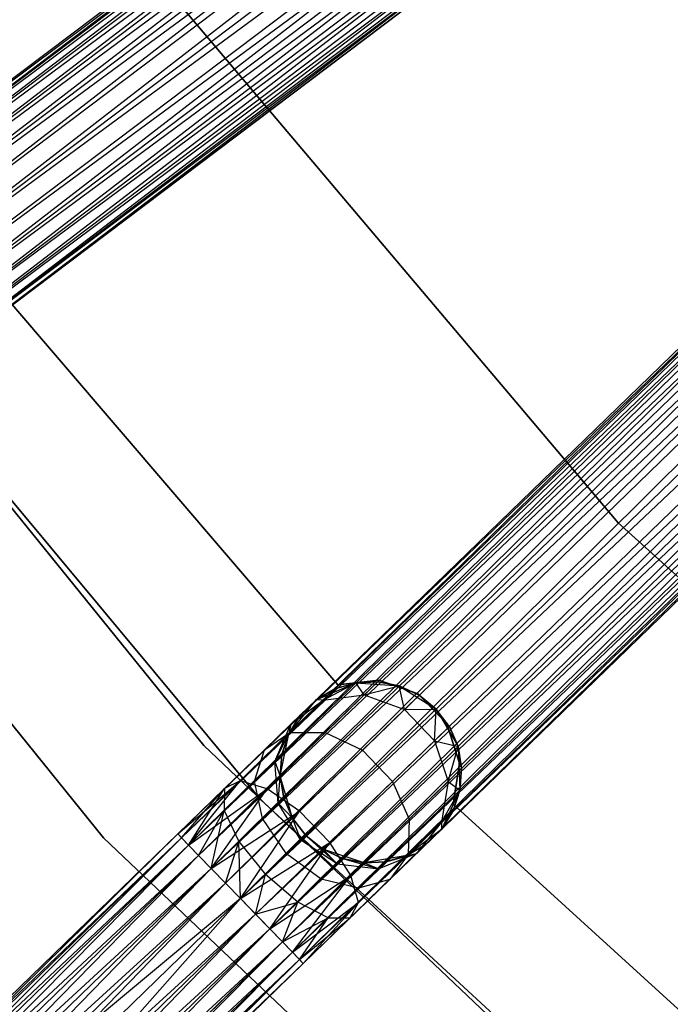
# Model space of a CAD drawing. Extents: x -91 to 92, y -91 to 92.
# Tile 25 of 256: x -47 to -40, y -45 to -34. Entities that reach past the tile are written whole.
import ezdxf

# ---------------------------------------------------------------- set-up
doc = ezdxf.new("R2010")
doc.units = 0
doc.header["$LTSCALE"] = 25.4
doc.layers.get('0').update_dxf_attribs({"linetype": 'CONTINUOUS'})

# ---------------------------------------------------------------- blocks, each defined once
blk = doc.blocks.new('NL2500012258_STL_2')
at = {"color": 0}
for p, q in [((57.056, -25.499, 177.379), (41.694, -37.099, 177.379)), ((57.056, -25.499, 177.621), (41.694, -37.099, 177.379)), ((57.056, -25.499, 177.621), (41.694, -37.099, 177.379)), ((57.056, -25.499, 177.379), (41.694, -37.099, 177.379)), ((41.694, -37.099, 177.379), (57.091, -25.545, 177.145)), ((41.694, -37.099, 177.379), (57.091, -25.545, 177.145)), ((41.729, -37.145, 177.855), (57.056, -25.499, 177.621)), ((41.729, -37.145, 177.855), (57.056, -25.499, 177.621)), ((57.091, -25.545, 177.855), (41.729, -37.145, 177.855)), ((57.091, -25.545, 177.855), (41.729, -37.145, 177.855)), ((57.091, -25.545, 177.145), (41.797, -37.235, 176.932)), ((57.091, -25.545, 177.145), (41.797, -37.235, 176.932)), ((57.159, -25.634, 178.068), (41.729, -37.145, 177.855)), ((57.159, -25.634, 178.068), (41.729, -37.145, 177.855)), ((57.159, -25.634, 176.932), (41.797, -37.235, 176.932)), ((57.159, -25.634, 176.932), (41.797, -37.235, 176.932)), ((41.893, -37.362, 178.249), (57.159, -25.634, 178.068)), ((41.893, -37.362, 178.249), (57.159, -25.634, 178.068)), ((41.797, -37.235, 176.932), (57.255, -25.762, 176.751)), ((41.797, -37.235, 176.932), (57.255, -25.762, 176.751)), ((57.255, -25.762, 178.249), (41.893, -37.362, 178.249)), ((57.255, -25.762, 178.249), (41.893, -37.362, 178.249)), ((57.255, -25.762, 176.751), (42.013, -37.521, 176.615)), ((57.255, -25.762, 176.751), (42.013, -37.521, 176.615)), ((57.374, -25.92, 178.385), (41.893, -37.362, 178.249)), ((57.374, -25.92, 178.385), (41.893, -37.362, 178.249)), ((57.374, -25.92, 176.615), (42.013, -37.521, 176.615)), ((57.374, -25.92, 176.615), (42.013, -37.521, 176.615)), ((42.148, -37.701, 178.471), (57.374, -25.92, 178.385)), ((42.148, -37.701, 178.471), (57.374, -25.92, 178.385)), ((42.013, -37.521, 176.615), (57.51, -26.1, 176.529)), ((42.013, -37.521, 176.615), (57.51, -26.1, 176.529)), ((57.51, -26.1, 178.471), (42.148, -37.701, 178.471)), ((57.51, -26.1, 178.471), (42.148, -37.701, 178.471)), ((57.51, -26.1, 176.529), (42.293, -37.892, 176.5)), ((57.51, -26.1, 176.529), (42.293, -37.892, 176.5)), ((57.655, -26.291, 178.5), (42.293, -37.892, 178.5)), ((57.655, -26.291, 178.5), (42.293, -37.892, 178.5)), ((57.655, -26.291, 176.5), (42.293, -37.892, 176.5)), ((57.655, -26.291, 176.5), (42.293, -37.892, 176.5)), ((57.799, -26.482, 176.529), (42.293, -37.892, 176.5)), ((57.799, -26.482, 176.529), (42.293, -37.892, 176.5)), ((57.799, -26.482, 178.471), (42.437, -38.082, 178.471)), ((57.799, -26.482, 178.471), (42.437, -38.082, 178.471)), ((57.799, -26.482, 176.529), (42.573, -38.262, 176.615)), ((57.799, -26.482, 176.529), (42.573, -38.262, 176.615)), ((57.935, -26.662, 178.385), (42.437, -38.082, 178.471)), ((57.935, -26.662, 178.385), (42.437, -38.082, 178.471)), ((57.935, -26.662, 176.615), (42.573, -38.262, 176.615)), ((57.935, -26.662, 176.615), (42.573, -38.262, 176.615)), ((42.692, -38.421, 178.249), (57.935, -26.662, 178.385)), ((42.692, -38.421, 178.249), (57.935, -26.662, 178.385)), ((42.573, -38.262, 176.615), (58.054, -26.82, 176.751)), ((42.573, -38.262, 176.615), (58.054, -26.82, 176.751)), ((58.054, -26.82, 178.249), (42.692, -38.421, 178.249)), ((58.054, -26.82, 178.249), (42.692, -38.421, 178.249)), ((58.054, -26.82, 176.751), (42.789, -38.548, 176.932)), ((58.054, -26.82, 176.751), (42.789, -38.548, 176.932)), ((58.15, -26.948, 178.068), (42.692, -38.421, 178.249)), ((58.15, -26.948, 178.068), (42.692, -38.421, 178.249)), ((58.15, -26.948, 176.932), (42.789, -38.548, 176.932)), ((58.15, -26.948, 176.932), (42.789, -38.548, 176.932)), ((42.856, -38.638, 177.855), (58.15, -26.948, 178.068)), ((42.856, -38.638, 177.855), (58.15, -26.948, 178.068)), ((42.789, -38.548, 176.932), (58.218, -27.037, 177.145)), ((42.789, -38.548, 176.932), (58.218, -27.037, 177.145)), ((58.218, -27.037, 177.855), (42.856, -38.638, 177.855)), ((58.218, -27.037, 177.855), (42.856, -38.638, 177.855)), ((58.253, -27.083, 177.621), (42.856, -38.638, 177.855)), ((58.253, -27.083, 177.621), (42.856, -38.638, 177.855)), ((58.218, -27.037, 177.145), (42.891, -38.684, 177.379)), ((58.218, -27.037, 177.145), (42.891, -38.684, 177.379)), ((42.891, -38.684, 177.379), (58.253, -27.083, 177.621)), ((58.253, -27.083, 177.379), (42.891, -38.684, 177.379)), ((42.891, -38.684, 177.379), (58.253, -27.083, 177.621)), ((58.253, -27.083, 177.379), (42.891, -38.684, 177.379)), ((60.457, -29.656, 177.379), (46.638, -43.057, 177.379)), ((60.457, -29.656, 177.621), (46.638, -43.057, 177.379)), ((60.457, -29.656, 177.621), (46.638, -43.057, 177.379)), ((60.457, -29.656, 177.379), (46.638, -43.057, 177.379)), ((46.638, -43.057, 177.379), (60.498, -29.698, 177.145)), ((46.638, -43.057, 177.379), (60.498, -29.698, 177.145)), ((46.678, -43.098, 177.855), (60.457, -29.656, 177.621)), ((46.678, -43.098, 177.855), (60.457, -29.656, 177.621)), ((60.498, -29.698, 177.855), (46.678, -43.098, 177.855)), ((60.498, -29.698, 177.855), (46.678, -43.098, 177.855)), ((60.498, -29.698, 177.145), (46.756, -43.179, 176.932)), ((60.498, -29.698, 177.145), (46.756, -43.179, 176.932)), ((60.576, -29.778, 178.068), (46.678, -43.098, 177.855)), ((60.576, -29.778, 178.068), (46.678, -43.098, 177.855)), ((60.576, -29.778, 176.932), (46.756, -43.179, 176.932)), ((60.576, -29.778, 176.932), (46.756, -43.179, 176.932)), ((46.867, -43.293, 178.249), (60.576, -29.778, 178.068)), ((46.867, -43.293, 178.249), (60.576, -29.778, 178.068)), ((46.756, -43.179, 176.932), (60.687, -29.893, 176.751)), ((46.756, -43.179, 176.932), (60.687, -29.893, 176.751)), ((60.687, -29.893, 178.249), (46.867, -43.293, 178.249)), ((60.687, -29.893, 178.249), (46.867, -43.293, 178.249)), ((60.687, -29.893, 176.751), (47.005, -43.436, 176.615)), ((60.687, -29.893, 176.751), (47.005, -43.436, 176.615)), ((60.825, -30.035, 178.385), (46.867, -43.293, 178.249)), ((60.825, -30.035, 178.385), (46.867, -43.293, 178.249)), ((60.825, -30.035, 176.615), (47.005, -43.436, 176.615)), ((60.825, -30.035, 176.615), (47.005, -43.436, 176.615)), ((47.162, -43.598, 178.471), (60.825, -30.035, 178.385)), ((47.162, -43.598, 178.471), (60.825, -30.035, 178.385)), ((47.005, -43.436, 176.615), (60.982, -30.197, 176.529)), ((47.005, -43.436, 176.615), (60.982, -30.197, 176.529)), ((60.982, -30.197, 178.471), (47.162, -43.598, 178.471)), ((60.982, -30.197, 178.471), (47.162, -43.598, 178.471)), ((60.982, -30.197, 176.529), (47.329, -43.769, 176.5)), ((60.982, -30.197, 176.529), (47.329, -43.769, 176.5)), ((61.148, -30.369, 178.5), (47.329, -43.769, 178.5)), ((61.148, -30.369, 178.5), (47.329, -43.769, 178.5)), ((61.148, -30.369, 176.5), (47.329, -43.769, 176.5)), ((61.148, -30.369, 176.5), (47.329, -43.769, 176.5)), ((61.315, -30.541, 176.529), (47.329, -43.769, 176.5)), ((61.315, -30.541, 176.529), (47.329, -43.769, 176.5)), ((61.315, -30.541, 178.471), (47.495, -43.941, 178.471)), ((61.315, -30.541, 178.471), (47.495, -43.941, 178.471)), ((61.315, -30.541, 176.529), (47.652, -44.103, 176.615)), ((61.315, -30.541, 176.529), (47.652, -44.103, 176.615)), ((61.472, -30.703, 178.385), (47.495, -43.941, 178.471)), ((61.472, -30.703, 178.385), (47.495, -43.941, 178.471)), ((61.472, -30.703, 176.615), (47.652, -44.103, 176.615)), ((61.472, -30.703, 176.615), (47.652, -44.103, 176.615)), ((47.79, -44.246, 178.249), (61.472, -30.703, 178.385)), ((47.79, -44.246, 178.249), (61.472, -30.703, 178.385)), ((47.652, -44.103, 176.615), (61.61, -30.845, 176.751)), ((47.652, -44.103, 176.615), (61.61, -30.845, 176.751)), ((61.61, -30.845, 178.249), (47.79, -44.246, 178.249)), ((61.61, -30.845, 178.249), (47.79, -44.246, 178.249)), ((61.61, -30.845, 176.751), (47.902, -44.36, 176.932)), ((61.61, -30.845, 176.751), (47.902, -44.36, 176.932)), ((61.721, -30.96, 178.068), (47.79, -44.246, 178.249)), ((61.721, -30.96, 178.068), (47.79, -44.246, 178.249)), ((61.721, -30.96, 176.932), (47.902, -44.36, 176.932)), ((61.721, -30.96, 176.932), (47.902, -44.36, 176.932)), ((47.979, -44.441, 177.855), (61.721, -30.96, 178.068)), ((47.979, -44.441, 177.855), (61.721, -30.96, 178.068)), ((47.902, -44.36, 176.932), (61.799, -31.04, 177.145)), ((47.902, -44.36, 176.932), (61.799, -31.04, 177.145)), ((61.799, -31.04, 177.855), (47.979, -44.441, 177.855)), ((61.799, -31.04, 177.855), (47.979, -44.441, 177.855)), ((61.839, -31.082, 177.621), (47.979, -44.441, 177.855)), ((61.839, -31.082, 177.621), (47.979, -44.441, 177.855)), ((61.799, -31.04, 177.145), (48.02, -44.482, 177.379)), ((61.799, -31.04, 177.145), (48.02, -44.482, 177.379)), ((48.02, -44.482, 177.379), (61.839, -31.082, 177.621)), ((61.839, -31.082, 177.379), (48.02, -44.482, 177.379)), ((48.02, -44.482, 177.379), (61.839, -31.082, 177.621)), ((61.839, -31.082, 177.379), (48.02, -44.482, 177.379)), ((46.572, -33.817, 20), (51.488, -39.632, 20)), ((51.488, -39.632, 22), (46.572, -33.817, 22)), ((51.488, -39.632, 22), (46.572, -33.817, 22)), ((46.572, -33.817, 20), (51.488, -39.632, 20)), ((46.924, -42.082, 26.5), (41.822, -35.778, 26.5)), ((41.822, -35.778, 17), (46.924, -42.082, 17)), ((41.822, -35.778, 17), (46.924, -42.082, 17)), ((46.924, -42.082, 26.5), (41.822, -35.778, 26.5)), ((42.368, -36.454, 19), (47.554, -42.681, 19)), ((47.554, -42.681, 20), (42.368, -36.454, 20)), ((42.368, -36.454, 19), (47.554, -42.681, 19)), ((47.554, -42.681, 20), (42.368, -36.454, 20)), ((40.596, -36.644, 26.5), (45.822, -43.1, 26.5)), ((45.822, -43.1, 17), (40.596, -36.644, 17)), ((40.596, -36.644, 26.5), (45.822, -43.1, 26.5)), ((45.822, -43.1, 17), (40.596, -36.644, 17)), ((48.4, -41.416, 22), (44.745, -37.146, 22)), ((44.745, -37.146, 20), (48.4, -41.416, 20)), ((44.745, -37.146, 20), (48.4, -41.416, 20)), ((48.4, -41.416, 22), (44.745, -37.146, 22)), ((51.488, -39.632, 20), (57.135, -44.74, 20)), ((57.135, -44.74, 22), (51.488, -39.632, 22)), ((51.488, -39.632, 22), (51.488, -39.632, 20)), ((51.488, -39.632, 22), (51.488, -39.632, 20)), ((57.135, -44.74, 22), (51.488, -39.632, 22)), ((51.488, -39.632, 20), (57.135, -44.74, 20)), ((48.16, -41.581, 20), (48.599, -41.391, 20)), ((48.16, -41.581, 20), (48.599, -41.391, 20)), ((48.239, -41.584, 26.401), (48.599, -41.391, 25.5)), ((48.239, -41.584, 26.401), (48.599, -41.391, 25.5)), ((48.599, -41.391, 25.5), (48.368, -41.459, 25.5)), ((48.368, -41.459, 25.5), (48.599, -41.391, 20)), ((48.368, -41.459, 25.5), (48.599, -41.391, 20)), ((48.599, -41.391, 25.5), (48.368, -41.459, 25.5)), ((48.853, -41.362, 22), (48.4, -41.416, 22)), ((48.4, -41.416, 20), (48.853, -41.362, 20)), ((48.4, -41.416, 20), (48.853, -41.362, 20)), ((48.853, -41.362, 22), (48.4, -41.416, 22)), ((48.4, -41.416, 22), (48.4, -41.416, 20)), ((48.4, -41.416, 22), (48.4, -41.416, 20)), ((48.84, -41.38, 25.5), (48.599, -41.391, 25.5)), ((48.599, -41.391, 20), (48.84, -41.38, 25.5)), ((48.84, -41.38, 25.5), (48.599, -41.391, 25.5)), ((48.599, -41.391, 20), (48.84, -41.38, 25.5)), ((48.599, -41.391, 20), (49.077, -41.427, 20)), ((48.69, -41.526, 26.552), (48.599, -41.391, 25.5)), ((48.69, -41.526, 26.552), (48.599, -41.391, 25.5)), ((48.599, -41.391, 20), (49.077, -41.427, 20)), ((48.599, -41.391, 25.5), (48.599, -41.391, 20)), ((48.599, -41.391, 25.5), (48.599, -41.391, 20)), ((48.69, -41.526, 26.552), (48.84, -41.38, 25.5)), ((48.69, -41.526, 26.552), (48.84, -41.38, 25.5)), ((49.077, -41.427, 25.5), (48.84, -41.38, 25.5)), ((48.84, -41.38, 25.5), (49.077, -41.427, 20)), ((48.84, -41.38, 25.5), (49.077, -41.427, 20)), ((49.077, -41.427, 25.5), (48.84, -41.38, 25.5)), ((49.283, -41.514, 22), (48.853, -41.362, 22)), ((48.853, -41.362, 22), (48.853, -41.362, 20)), ((48.853, -41.362, 20), (49.283, -41.514, 20)), ((48.853, -41.362, 22), (48.853, -41.362, 20)), ((48.853, -41.362, 20), (49.283, -41.514, 20)), ((49.283, -41.514, 22), (48.853, -41.362, 22)), ((48.368, -41.459, 25.5), (48.16, -41.581, 25.5)), ((48.16, -41.581, 20), (48.368, -41.459, 25.5)), ((48.368, -41.459, 25.5), (48.16, -41.581, 25.5)), ((48.16, -41.581, 20), (48.368, -41.459, 25.5)), ((48.239, -41.584, 26.401), (48.368, -41.459, 25.5)), ((48.239, -41.584, 26.401), (48.368, -41.459, 25.5)), ((48.239, -41.584, 26.401), (48.69, -41.526, 26.552)), ((48.239, -41.584, 26.401), (48.69, -41.526, 26.552)), ((48.262, -41.94, 27.443), (48.69, -41.526, 26.552)), ((48.262, -41.94, 27.443), (48.69, -41.526, 26.552)), ((48.69, -41.526, 26.552), (49.077, -41.427, 25.5)), ((48.69, -41.526, 26.552), (49.077, -41.427, 25.5)), ((48.69, -41.526, 26.552), (49.133, -41.687, 26.637)), ((48.69, -41.526, 26.552), (49.133, -41.687, 26.637)), ((49.077, -41.427, 20), (49.482, -41.681, 20)), ((49.133, -41.687, 26.637), (49.077, -41.427, 25.5)), ((49.133, -41.687, 26.637), (49.077, -41.427, 25.5)), ((49.295, -41.529, 25.5), (49.077, -41.427, 25.5)), ((49.077, -41.427, 20), (49.482, -41.681, 20)), ((49.077, -41.427, 20), (49.295, -41.529, 25.5)), ((49.077, -41.427, 25.5), (49.077, -41.427, 20)), ((49.077, -41.427, 25.5), (49.077, -41.427, 20)), ((49.295, -41.529, 25.5), (49.077, -41.427, 25.5)), ((49.077, -41.427, 20), (49.295, -41.529, 25.5)), ((49.133, -41.687, 26.637), (49.295, -41.529, 25.5)), ((49.133, -41.687, 26.637), (49.295, -41.529, 25.5)), ((49.601, -41.842, 22), (49.283, -41.514, 22)), ((49.283, -41.514, 22), (49.283, -41.514, 20)), ((49.283, -41.514, 20), (49.601, -41.842, 20)), ((49.283, -41.514, 22), (49.283, -41.514, 20)), ((49.283, -41.514, 20), (49.601, -41.842, 20)), ((49.601, -41.842, 22), (49.283, -41.514, 22)), ((49.482, -41.681, 25.5), (49.295, -41.529, 25.5)), ((49.295, -41.529, 25.5), (49.482, -41.681, 20)), ((49.482, -41.681, 25.5), (49.295, -41.529, 25.5)), ((49.295, -41.529, 25.5), (49.482, -41.681, 20)), ((47.859, -41.953, 20), (48.16, -41.581, 20)), ((47.859, -41.953, 20), (48.16, -41.581, 20)), ((47.873, -41.939, 27.165), (48.239, -41.584, 26.401)), ((47.873, -41.939, 27.165), (48.239, -41.584, 26.401)), ((47.884, -41.848, 26.219), (48.16, -41.581, 25.5)), ((47.884, -41.848, 26.219), (48.16, -41.581, 25.5)), ((47.884, -41.848, 26.219), (48.239, -41.584, 26.401)), ((47.884, -41.848, 26.219), (48.239, -41.584, 26.401)), ((47.987, -41.748, 25.5), (48.16, -41.581, 20)), ((47.987, -41.748, 25.5), (48.16, -41.581, 20)), ((48.16, -41.581, 25.5), (48.16, -41.581, 20)), ((48.239, -41.584, 26.401), (48.16, -41.581, 25.5)), ((48.239, -41.584, 26.401), (48.16, -41.581, 25.5)), ((48.16, -41.581, 25.5), (48.16, -41.581, 20)), ((48.67, -42.135, 27.601), (49.133, -41.687, 26.637)), ((48.67, -42.135, 27.601), (49.133, -41.687, 26.637)), ((49.133, -41.687, 26.637), (49.482, -41.681, 25.5)), ((49.133, -41.687, 26.637), (49.482, -41.681, 25.5)), ((49.133, -41.687, 26.637), (49.466, -42.031, 26.637)), ((49.133, -41.687, 26.637), (49.466, -42.031, 26.637)), ((49.466, -42.031, 26.637), (49.482, -41.681, 25.5)), ((49.466, -42.031, 26.637), (49.482, -41.681, 25.5)), ((49.482, -41.681, 20), (49.724, -42.094, 20)), ((49.628, -41.873, 25.5), (49.482, -41.681, 25.5)), ((49.482, -41.681, 25.5), (49.482, -41.681, 20)), ((49.482, -41.681, 25.5), (49.482, -41.681, 20)), ((49.628, -41.873, 25.5), (49.482, -41.681, 25.5)), ((49.628, -41.873, 25.5), (49.482, -41.681, 20)), ((49.628, -41.873, 25.5), (49.482, -41.681, 20)), ((49.482, -41.681, 20), (49.724, -42.094, 20)), ((47.592, -42.132, 26.829), (47.884, -41.848, 26.219)), ((47.592, -42.132, 26.829), (47.884, -41.848, 26.219)), ((47.705, -42.258, 26.048), (47.884, -41.848, 26.219)), ((47.705, -42.258, 26.048), (47.884, -41.848, 26.219)), ((47.987, -41.748, 25.5), (47.859, -41.953, 25.5)), ((47.859, -41.953, 20), (47.987, -41.748, 25.5)), ((47.987, -41.748, 25.5), (47.859, -41.953, 25.5)), ((47.859, -41.953, 20), (47.987, -41.748, 25.5)), ((47.884, -41.848, 26.219), (47.859, -41.953, 25.5)), ((47.884, -41.848, 26.219), (47.859, -41.953, 25.5)), ((47.884, -41.848, 26.219), (47.987, -41.748, 25.5)), ((47.884, -41.848, 26.219), (47.987, -41.748, 25.5)), ((49.74, -42.277, 22), (49.601, -41.842, 22)), ((49.601, -41.842, 22), (49.601, -41.842, 20)), ((49.601, -41.842, 20), (49.74, -42.277, 20)), ((49.601, -41.842, 22), (49.601, -41.842, 20)), ((49.601, -41.842, 20), (49.74, -42.277, 20)), ((49.74, -42.277, 22), (49.601, -41.842, 22)), ((47.325, -42.471, 27.675), (47.873, -41.939, 27.165)), ((47.325, -42.471, 27.675), (47.873, -41.939, 27.165)), ((47.592, -42.132, 26.829), (47.873, -41.939, 27.165)), ((47.592, -42.132, 26.829), (47.873, -41.939, 27.165)), ((47.622, -42.561, 28.039), (48.262, -41.94, 27.443)), ((47.622, -42.561, 28.039), (48.262, -41.94, 27.443)), ((47.705, -42.258, 26.048), (47.859, -41.953, 25.5)), ((47.705, -42.258, 26.048), (47.859, -41.953, 25.5)), ((47.765, -42.422, 20), (47.859, -41.953, 20)), ((47.765, -42.422, 20), (47.859, -41.953, 20)), ((47.859, -41.953, 25.5), (47.784, -42.182, 25.5)), ((47.784, -42.182, 25.5), (47.859, -41.953, 20)), ((47.784, -42.182, 25.5), (47.859, -41.953, 20)), ((47.859, -41.953, 25.5), (47.784, -42.182, 25.5)), ((47.859, -41.953, 25.5), (47.859, -41.953, 20)), ((47.859, -41.953, 25.5), (47.859, -41.953, 20)), ((47.873, -41.939, 27.165), (48.262, -41.94, 27.443)), ((47.873, -41.939, 27.165), (48.262, -41.94, 27.443)), ((48.262, -41.94, 27.443), (48.67, -42.135, 27.601)), ((48.262, -41.94, 27.443), (48.67, -42.135, 27.601)), ((49.466, -42.031, 26.637), (49.628, -41.873, 25.5)), ((49.466, -42.031, 26.637), (49.628, -41.873, 25.5)), ((49.724, -42.094, 25.5), (49.628, -41.873, 25.5)), ((49.628, -41.873, 25.5), (49.724, -42.094, 20)), ((49.628, -41.873, 25.5), (49.724, -42.094, 20)), ((49.724, -42.094, 25.5), (49.628, -41.873, 25.5)), ((49.003, -42.479, 27.601), (49.466, -42.031, 26.637)), ((49.003, -42.479, 27.601), (49.466, -42.031, 26.637)), ((49.466, -42.031, 26.637), (49.724, -42.094, 25.5)), ((49.466, -42.031, 26.637), (49.724, -42.094, 25.5)), ((49.466, -42.031, 26.637), (49.613, -42.478, 26.552)), ((49.466, -42.031, 26.637), (49.613, -42.478, 26.552)), ((52.806, -47.666, 26.5), (46.924, -42.082, 26.5)), ((46.924, -42.082, 17), (52.806, -47.666, 17)), ((46.924, -42.082, 17), (52.806, -47.666, 17)), ((46.924, -42.082, 17), (46.924, -42.082, 26.5)), ((52.806, -47.666, 26.5), (46.924, -42.082, 26.5)), ((46.924, -42.082, 17), (46.924, -42.082, 26.5)), ((47.154, -42.556, 27.236), (47.592, -42.132, 26.829)), ((47.154, -42.556, 27.236), (47.592, -42.132, 26.829)), ((47.483, -42.474, 26.513), (47.592, -42.132, 26.829)), ((47.483, -42.474, 26.513), (47.592, -42.132, 26.829)), ((47.978, -42.806, 28.245), (48.67, -42.135, 27.601)), ((47.978, -42.806, 28.245), (48.67, -42.135, 27.601)), ((48.67, -42.135, 27.601), (49.003, -42.479, 27.601)), ((48.67, -42.135, 27.601), (49.003, -42.479, 27.601)), ((49.613, -42.478, 26.552), (49.724, -42.094, 25.5)), ((49.613, -42.478, 26.552), (49.724, -42.094, 25.5)), ((49.724, -42.094, 20), (49.745, -42.573, 20)), ((49.763, -42.332, 25.5), (49.724, -42.094, 25.5)), ((49.724, -42.094, 20), (49.763, -42.332, 25.5)), ((49.724, -42.094, 20), (49.745, -42.573, 20)), ((49.724, -42.094, 25.5), (49.724, -42.094, 20)), ((49.724, -42.094, 25.5), (49.724, -42.094, 20)), ((49.763, -42.332, 25.5), (49.724, -42.094, 25.5)), ((49.724, -42.094, 20), (49.763, -42.332, 25.5)), ((47.483, -42.474, 26.513), (47.705, -42.258, 26.048)), ((47.483, -42.474, 26.513), (47.705, -42.258, 26.048)), ((47.705, -42.258, 26.048), (47.784, -42.182, 25.5)), ((47.705, -42.258, 26.048), (47.784, -42.182, 25.5)), ((47.744, -42.719, 25.927), (47.705, -42.258, 26.048)), ((47.705, -42.258, 26.048), (47.765, -42.422, 25.5)), ((47.705, -42.258, 26.048), (47.765, -42.422, 25.5)), ((47.744, -42.719, 25.927), (47.705, -42.258, 26.048)), ((47.784, -42.182, 25.5), (47.765, -42.422, 25.5)), ((47.765, -42.422, 20), (47.784, -42.182, 25.5)), ((47.784, -42.182, 25.5), (47.765, -42.422, 25.5)), ((47.765, -42.422, 20), (47.784, -42.182, 25.5)), ((49.671, -42.728, 22), (49.74, -42.277, 22)), ((49.74, -42.277, 20), (49.671, -42.728, 20)), ((49.74, -42.277, 20), (49.671, -42.728, 20)), ((49.671, -42.728, 22), (49.74, -42.277, 22)), ((49.74, -42.277, 22), (49.74, -42.277, 20)), ((49.74, -42.277, 22), (49.74, -42.277, 20)), ((49.613, -42.478, 26.552), (49.763, -42.332, 25.5)), ((49.613, -42.478, 26.552), (49.763, -42.332, 25.5)), ((49.745, -42.573, 25.5), (49.763, -42.332, 25.5)), ((49.763, -42.332, 25.5), (49.745, -42.573, 20)), ((49.763, -42.332, 25.5), (49.745, -42.573, 20)), ((49.745, -42.573, 25.5), (49.763, -42.332, 25.5)), ((46.638, -43.057, 27.621), (47.325, -42.471, 27.675)), ((46.638, -43.057, 27.621), (47.325, -42.471, 27.675)), ((46.678, -43.098, 27.855), (47.325, -42.471, 27.675)), ((46.678, -43.098, 27.855), (47.325, -42.471, 27.675)), ((46.756, -43.179, 28.068), (47.325, -42.471, 27.675)), ((46.756, -43.179, 28.068), (47.325, -42.471, 27.675)), ((47.149, -42.797, 26.823), (47.483, -42.474, 26.513)), ((47.149, -42.797, 26.823), (47.483, -42.474, 26.513)), ((47.325, -42.471, 27.675), (47.154, -42.556, 27.236)), ((47.325, -42.471, 27.675), (47.154, -42.556, 27.236)), ((47.622, -42.561, 28.039), (47.325, -42.471, 27.675)), ((47.622, -42.561, 28.039), (47.325, -42.471, 27.675)), ((47.571, -42.887, 26.288), (47.483, -42.474, 26.513)), ((47.571, -42.887, 26.288), (47.483, -42.474, 26.513)), ((47.744, -42.719, 25.927), (47.765, -42.422, 25.5)), ((47.744, -42.719, 25.927), (47.765, -42.422, 25.5)), ((47.901, -42.881, 20), (47.765, -42.422, 20)), ((47.765, -42.422, 25.5), (47.805, -42.66, 25.5)), ((47.805, -42.66, 25.5), (47.765, -42.422, 20)), ((47.901, -42.881, 20), (47.765, -42.422, 20)), ((47.805, -42.66, 25.5), (47.765, -42.422, 20)), ((47.765, -42.422, 25.5), (47.805, -42.66, 25.5)), ((47.765, -42.422, 25.5), (47.765, -42.422, 20)), ((47.765, -42.422, 25.5), (47.765, -42.422, 20)), ((48.311, -43.15, 28.245), (49.003, -42.479, 27.601)), ((48.311, -43.15, 28.245), (49.003, -42.479, 27.601)), ((49.003, -42.479, 27.601), (49.185, -42.893, 27.443)), ((49.003, -42.479, 27.601), (49.185, -42.893, 27.443)), ((49.185, -42.893, 27.443), (49.613, -42.478, 26.552)), ((49.185, -42.893, 27.443), (49.613, -42.478, 26.552)), ((49.613, -42.478, 26.552), (49.541, -42.926, 26.401)), ((49.613, -42.478, 26.552), (49.541, -42.926, 26.401)), ((49.613, -42.478, 26.552), (49.745, -42.573, 25.5)), ((49.613, -42.478, 26.552), (49.745, -42.573, 25.5)), ((46.638, -43.057, 27.621), (47.154, -42.556, 27.236)), ((46.638, -43.057, 27.379), (47.154, -42.556, 27.236)), ((46.638, -43.057, 27.379), (47.154, -42.556, 27.236)), ((46.638, -43.057, 27.621), (47.154, -42.556, 27.236)), ((46.678, -43.098, 27.145), (47.154, -42.556, 27.236)), ((46.678, -43.098, 27.145), (47.154, -42.556, 27.236)), ((46.756, -43.179, 26.932), (47.154, -42.556, 27.236)), ((46.756, -43.179, 26.932), (47.154, -42.556, 27.236)), ((46.756, -43.179, 28.068), (47.622, -42.561, 28.039)), ((46.756, -43.179, 28.068), (47.622, -42.561, 28.039)), ((46.867, -43.293, 28.249), (47.622, -42.561, 28.039)), ((46.867, -43.293, 28.249), (47.622, -42.561, 28.039)), ((47.005, -43.436, 28.385), (47.622, -42.561, 28.039)), ((47.005, -43.436, 28.385), (47.622, -42.561, 28.039)), ((47.154, -42.556, 27.236), (47.149, -42.797, 26.823)), ((47.154, -42.556, 27.236), (47.149, -42.797, 26.823)), ((47.978, -42.806, 28.245), (47.622, -42.561, 28.039)), ((47.978, -42.806, 28.245), (47.622, -42.561, 28.039)), ((49.541, -42.926, 26.401), (49.745, -42.573, 25.5)), ((49.541, -42.926, 26.401), (49.745, -42.573, 25.5)), ((49.745, -42.573, 20), (49.542, -43.006, 20)), ((49.745, -42.573, 20), (49.542, -43.006, 20)), ((49.67, -42.802, 25.5), (49.745, -42.573, 25.5)), ((49.745, -42.573, 20), (49.67, -42.802, 25.5)), ((49.67, -42.802, 25.5), (49.745, -42.573, 25.5)), ((49.745, -42.573, 20), (49.67, -42.802, 25.5)), ((49.745, -42.573, 25.5), (49.745, -42.573, 20)), ((49.745, -42.573, 25.5), (49.745, -42.573, 20)), ((47.554, -42.681, 19), (47.554, -42.681, 20)), ((47.554, -42.681, 19), (53.508, -48.177, 19)), ((53.508, -48.177, 20), (47.554, -42.681, 20)), ((47.554, -42.681, 19), (47.554, -42.681, 20)), ((47.554, -42.681, 19), (53.508, -48.177, 19)), ((53.508, -48.177, 20), (47.554, -42.681, 20)), ((47.571, -42.887, 26.288), (47.744, -42.719, 25.927)), ((47.571, -42.887, 26.288), (47.744, -42.719, 25.927)), ((47.744, -42.719, 25.927), (47.805, -42.66, 25.5)), ((47.744, -42.719, 25.927), (47.805, -42.66, 25.5)), ((47.992, -43.126, 25.883), (47.744, -42.719, 25.927)), ((47.744, -42.719, 25.927), (47.901, -42.881, 25.5)), ((47.744, -42.719, 25.927), (47.901, -42.881, 25.5)), ((47.992, -43.126, 25.883), (47.744, -42.719, 25.927)), ((47.805, -42.66, 25.5), (47.901, -42.881, 25.5)), ((47.901, -42.881, 20), (47.805, -42.66, 25.5)), ((47.805, -42.66, 25.5), (47.901, -42.881, 25.5)), ((47.901, -42.881, 20), (47.805, -42.66, 25.5)), ((46.756, -43.179, 26.932), (47.149, -42.797, 26.823)), ((46.756, -43.179, 26.932), (47.149, -42.797, 26.823)), ((46.867, -43.293, 26.751), (47.149, -42.797, 26.823)), ((46.867, -43.293, 26.751), (47.149, -42.797, 26.823)), ((47.005, -43.436, 26.615), (47.149, -42.797, 26.823)), ((47.005, -43.436, 26.615), (47.149, -42.797, 26.823)), ((47.005, -43.436, 28.385), (47.978, -42.806, 28.245)), ((47.005, -43.436, 28.385), (47.978, -42.806, 28.245)), ((47.149, -42.797, 26.823), (47.311, -43.139, 26.53)), ((47.149, -42.797, 26.823), (47.311, -43.139, 26.53)), ((47.162, -43.598, 28.471), (47.978, -42.806, 28.245)), ((47.162, -43.598, 28.471), (47.978, -42.806, 28.245)), ((47.329, -43.769, 28.5), (47.978, -42.806, 28.245)), ((47.329, -43.769, 28.5), (47.978, -42.806, 28.245)), ((48.311, -43.15, 28.245), (47.978, -42.806, 28.245)), ((48.311, -43.15, 28.245), (47.978, -42.806, 28.245)), ((49.541, -42.926, 26.401), (49.67, -42.802, 25.5)), ((49.541, -42.926, 26.401), (49.67, -42.802, 25.5)), ((49.542, -43.006, 25.5), (49.67, -42.802, 25.5)), ((49.67, -42.802, 25.5), (49.542, -43.006, 20)), ((49.67, -42.802, 25.5), (49.542, -43.006, 20)), ((49.542, -43.006, 25.5), (49.67, -42.802, 25.5)), ((53.822, -46.516, 22), (49.671, -42.728, 22)), ((49.671, -42.728, 22), (49.671, -42.728, 20)), ((49.671, -42.728, 20), (53.822, -46.516, 20)), ((49.671, -42.728, 22), (49.671, -42.728, 20)), ((49.671, -42.728, 20), (53.822, -46.516, 20)), ((53.822, -46.516, 22), (49.671, -42.728, 22)), ((47.311, -43.139, 26.53), (47.571, -42.887, 26.288)), ((47.311, -43.139, 26.53), (47.571, -42.887, 26.288)), ((47.836, -43.277, 26.207), (47.571, -42.887, 26.288)), ((47.836, -43.277, 26.207), (47.571, -42.887, 26.288)), ((48.047, -43.073, 20), (47.901, -42.881, 20)), ((47.992, -43.126, 25.883), (47.901, -42.881, 25.5)), ((47.901, -42.881, 25.5), (48.047, -43.073, 25.5)), ((47.992, -43.126, 25.883), (47.901, -42.881, 25.5)), ((47.901, -42.881, 25.5), (48.047, -43.073, 25.5)), ((47.901, -42.881, 25.5), (47.901, -42.881, 20)), ((48.047, -43.073, 20), (47.901, -42.881, 20)), ((47.901, -42.881, 25.5), (47.901, -42.881, 20)), ((48.545, -43.513, 28.039), (49.185, -42.893, 27.443)), ((48.545, -43.513, 28.039), (49.185, -42.893, 27.443)), ((49.185, -42.893, 27.443), (49.175, -43.282, 27.165)), ((49.185, -42.893, 27.443), (49.175, -43.282, 27.165)), ((49.175, -43.282, 27.165), (49.541, -42.926, 26.401)), ((49.175, -43.282, 27.165), (49.541, -42.926, 26.401)), ((49.541, -42.926, 26.401), (49.266, -43.273, 26.219)), ((49.541, -42.926, 26.401), (49.266, -43.273, 26.219)), ((49.541, -42.926, 26.401), (49.542, -43.006, 25.5)), ((49.541, -42.926, 26.401), (49.542, -43.006, 25.5)), ((49.542, -43.006, 20), (49.161, -43.295, 20)), ((49.542, -43.006, 20), (49.161, -43.295, 20)), ((49.266, -43.273, 26.219), (49.542, -43.006, 25.5)), ((49.266, -43.273, 26.219), (49.542, -43.006, 25.5)), ((49.542, -43.006, 20), (49.369, -43.174, 25.5)), ((49.542, -43.006, 20), (49.369, -43.174, 25.5)), ((49.542, -43.006, 25.5), (49.542, -43.006, 20)), ((49.542, -43.006, 25.5), (49.542, -43.006, 20)), ((46.638, -43.057, 27.621), (41.115, -48.411, 27.621)), ((46.638, -43.057, 27.621), (41.115, -48.411, 27.621)), ((46.638, -43.057, 27.379), (41.115, -48.411, 27.621)), ((46.638, -43.057, 27.379), (41.115, -48.411, 27.621)), ((46.678, -43.098, 27.855), (41.115, -48.411, 27.621)), ((46.678, -43.098, 27.855), (41.115, -48.411, 27.621)), ((46.638, -43.057, 27.379), (41.156, -48.453, 27.145)), ((46.638, -43.057, 27.379), (41.156, -48.453, 27.145)), ((46.678, -43.098, 27.145), (41.156, -48.453, 27.145)), ((46.678, -43.098, 27.145), (41.156, -48.453, 27.145)), ((46.678, -43.098, 27.855), (41.234, -48.533, 28.068)), ((46.678, -43.098, 27.855), (41.234, -48.533, 28.068)), ((46.678, -43.098, 177.855), (44.493, -45.217, 177.626)), ((46.678, -43.098, 177.855), (44.493, -45.217, 177.626)), ((46.638, -43.057, 177.379), (44.503, -45.126, 177.156)), ((46.638, -43.057, 177.379), (44.503, -45.126, 177.156)), ((45.822, -43.1, 26.5), (51.846, -48.819, 26.5)), ((51.846, -48.819, 17), (45.822, -43.1, 17)), ((45.822, -43.1, 26.5), (51.846, -48.819, 26.5)), ((45.822, -43.1, 26.5), (45.822, -43.1, 17)), ((51.846, -48.819, 17), (45.822, -43.1, 17)), ((45.822, -43.1, 26.5), (45.822, -43.1, 17)), ((46.756, -43.179, 176.932), (46.638, -43.057, 177.379)), ((46.638, -43.057, 177.379), (46.678, -43.098, 177.855)), ((46.638, -43.057, 177.379), (46.678, -43.098, 177.855)), ((46.756, -43.179, 176.932), (46.638, -43.057, 177.379)), ((46.678, -43.098, 27.855), (46.638, -43.057, 27.621)), ((46.638, -43.057, 27.379), (46.678, -43.098, 27.145)), ((46.638, -43.057, 27.379), (46.678, -43.098, 27.145)), ((46.678, -43.098, 27.855), (46.638, -43.057, 27.621)), ((46.678, -43.098, 177.855), (46.867, -43.293, 178.249)), ((46.678, -43.098, 177.855), (46.867, -43.293, 178.249)), ((46.756, -43.179, 28.068), (46.678, -43.098, 27.855)), ((46.678, -43.098, 27.145), (46.756, -43.179, 26.932)), ((46.678, -43.098, 27.145), (46.756, -43.179, 26.932)), ((46.756, -43.179, 28.068), (46.678, -43.098, 27.855)), ((47.005, -43.436, 26.615), (47.311, -43.139, 26.53)), ((47.005, -43.436, 26.615), (47.311, -43.139, 26.53)), ((47.162, -43.598, 26.529), (47.311, -43.139, 26.53)), ((47.162, -43.598, 26.529), (47.311, -43.139, 26.53)), ((47.311, -43.139, 26.53), (47.603, -43.503, 26.424)), ((47.329, -43.769, 26.5), (47.311, -43.139, 26.53)), ((47.329, -43.769, 26.5), (47.311, -43.139, 26.53)), ((47.311, -43.139, 26.53), (47.603, -43.503, 26.424)), ((47.329, -43.769, 28.5), (48.311, -43.15, 28.245)), ((47.329, -43.769, 28.5), (48.311, -43.15, 28.245)), ((47.495, -43.941, 28.471), (48.311, -43.15, 28.245)), ((47.495, -43.941, 28.471), (48.311, -43.15, 28.245)), ((47.652, -44.103, 28.385), (48.311, -43.15, 28.245)), ((47.652, -44.103, 28.385), (48.311, -43.15, 28.245)), ((47.992, -43.126, 25.883), (47.836, -43.277, 26.207)), ((47.992, -43.126, 25.883), (47.836, -43.277, 26.207)), ((48.047, -43.073, 25.5), (47.992, -43.126, 25.883)), ((48.047, -43.073, 25.5), (47.992, -43.126, 25.883)), ((48.391, -43.386, 25.927), (47.992, -43.126, 25.883)), ((48.391, -43.386, 25.927), (47.992, -43.126, 25.883)), ((48.234, -43.225, 20), (48.047, -43.073, 20)), ((48.047, -43.073, 25.5), (48.234, -43.225, 25.5)), ((48.391, -43.386, 25.927), (48.047, -43.073, 25.5)), ((48.391, -43.386, 25.927), (48.047, -43.073, 25.5)), ((48.047, -43.073, 25.5), (48.234, -43.225, 25.5)), ((48.047, -43.073, 25.5), (48.047, -43.073, 20)), ((48.234, -43.225, 20), (48.047, -43.073, 20)), ((48.047, -43.073, 25.5), (48.047, -43.073, 20)), ((48.545, -43.513, 28.039), (48.311, -43.15, 28.245)), ((48.545, -43.513, 28.039), (48.311, -43.15, 28.245)), ((46.756, -43.179, 26.932), (41.156, -48.453, 27.145)), ((46.756, -43.179, 26.932), (41.156, -48.453, 27.145)), ((46.756, -43.179, 28.068), (41.234, -48.533, 28.068)), ((46.756, -43.179, 28.068), (41.234, -48.533, 28.068)), ((46.756, -43.179, 26.932), (41.345, -48.648, 26.751)), ((46.756, -43.179, 26.932), (41.345, -48.648, 26.751)), ((46.756, -43.179, 176.932), (44.67, -45.201, 176.713)), ((46.756, -43.179, 176.932), (44.67, -45.201, 176.713)), ((47.005, -43.436, 176.615), (46.756, -43.179, 176.932)), ((47.005, -43.436, 176.615), (46.756, -43.179, 176.932)), ((46.867, -43.293, 28.249), (46.756, -43.179, 28.068)), ((46.756, -43.179, 26.932), (46.867, -43.293, 26.751)), ((46.756, -43.179, 26.932), (46.867, -43.293, 26.751)), ((46.867, -43.293, 28.249), (46.756, -43.179, 28.068)), ((48.689, -43.374, 20), (48.234, -43.225, 20)), ((48.234, -43.225, 25.5), (48.391, -43.386, 25.927)), ((48.234, -43.225, 25.5), (48.391, -43.386, 25.927)), ((48.234, -43.225, 25.5), (48.452, -43.327, 25.5)), ((48.452, -43.327, 25.5), (48.234, -43.225, 20)), ((48.689, -43.374, 20), (48.234, -43.225, 20)), ((48.452, -43.327, 25.5), (48.234, -43.225, 20)), ((48.234, -43.225, 25.5), (48.452, -43.327, 25.5)), ((48.234, -43.225, 25.5), (48.234, -43.225, 20)), ((48.234, -43.225, 25.5), (48.234, -43.225, 20)), ((49.161, -43.295, 25.5), (49.369, -43.174, 25.5)), ((49.369, -43.174, 25.5), (49.161, -43.295, 20)), ((49.369, -43.174, 25.5), (49.161, -43.295, 20)), ((49.161, -43.295, 25.5), (49.369, -43.174, 25.5)), ((49.266, -43.273, 26.219), (49.369, -43.174, 25.5)), ((49.266, -43.273, 26.219), (49.369, -43.174, 25.5)), ((46.867, -43.293, 28.249), (41.234, -48.533, 28.068)), ((46.867, -43.293, 28.249), (41.234, -48.533, 28.068)), ((46.867, -43.293, 26.751), (41.345, -48.648, 26.751)), ((46.867, -43.293, 26.751), (41.345, -48.648, 26.751)), ((46.867, -43.293, 28.249), (41.483, -48.79, 28.385)), ((46.867, -43.293, 28.249), (41.483, -48.79, 28.385)), ((46.867, -43.293, 178.249), (44.64, -45.453, 178.015)), ((46.867, -43.293, 178.249), (44.64, -45.453, 178.015)), ((46.867, -43.293, 178.249), (47.162, -43.598, 178.471)), ((46.867, -43.293, 178.249), (47.162, -43.598, 178.471)), ((47.005, -43.436, 28.385), (46.867, -43.293, 28.249)), ((46.867, -43.293, 26.751), (47.005, -43.436, 26.615)), ((46.867, -43.293, 26.751), (47.005, -43.436, 26.615)), ((47.005, -43.436, 28.385), (46.867, -43.293, 28.249)), ((47.836, -43.277, 26.207), (47.603, -43.503, 26.424)), ((47.836, -43.277, 26.207), (47.603, -43.503, 26.424)), ((48.218, -43.554, 26.288), (47.836, -43.277, 26.207)), ((48.218, -43.554, 26.288), (47.836, -43.277, 26.207)), ((48.452, -43.327, 25.5), (48.391, -43.386, 25.927)), ((48.452, -43.327, 25.5), (48.391, -43.386, 25.927)), ((48.452, -43.327, 25.5), (48.851, -43.439, 26.048)), ((48.452, -43.327, 25.5), (48.851, -43.439, 26.048)), ((48.452, -43.327, 25.5), (48.689, -43.374, 25.5)), ((48.689, -43.374, 20), (48.452, -43.327, 25.5)), ((48.452, -43.327, 25.5), (48.689, -43.374, 25.5)), ((48.689, -43.374, 20), (48.452, -43.327, 25.5)), ((48.626, -43.813, 27.675), (49.175, -43.282, 27.165)), ((48.626, -43.813, 27.675), (49.175, -43.282, 27.165)), ((49.161, -43.295, 20), (48.689, -43.374, 20)), ((49.161, -43.295, 20), (48.689, -43.374, 20)), ((48.689, -43.374, 25.5), (48.93, -43.363, 25.5)), ((48.93, -43.363, 25.5), (48.689, -43.374, 20)), ((48.93, -43.363, 25.5), (48.689, -43.374, 20)), ((48.689, -43.374, 25.5), (48.93, -43.363, 25.5)), ((48.689, -43.374, 25.5), (48.851, -43.439, 26.048)), ((48.689, -43.374, 25.5), (48.851, -43.439, 26.048)), ((48.689, -43.374, 25.5), (48.689, -43.374, 20)), ((48.689, -43.374, 25.5), (48.689, -43.374, 20)), ((49.266, -43.273, 26.219), (48.851, -43.439, 26.048)), ((49.266, -43.273, 26.219), (48.851, -43.439, 26.048)), ((48.851, -43.439, 26.048), (48.93, -43.363, 25.5)), ((48.851, -43.439, 26.048), (48.93, -43.363, 25.5)), ((48.93, -43.363, 25.5), (49.266, -43.273, 26.219)), ((48.93, -43.363, 25.5), (49.266, -43.273, 26.219)), ((48.93, -43.363, 25.5), (49.161, -43.295, 25.5)), ((49.161, -43.295, 20), (48.93, -43.363, 25.5)), ((48.93, -43.363, 25.5), (49.161, -43.295, 25.5)), ((49.161, -43.295, 20), (48.93, -43.363, 25.5)), ((48.974, -43.557, 26.829), (49.266, -43.273, 26.219)), ((48.974, -43.557, 26.829), (49.266, -43.273, 26.219)), ((49.175, -43.282, 27.165), (48.974, -43.557, 26.829)), ((49.175, -43.282, 27.165), (48.974, -43.557, 26.829)), ((49.161, -43.295, 25.5), (49.266, -43.273, 26.219)), ((49.161, -43.295, 25.5), (49.266, -43.273, 26.219)), ((49.161, -43.295, 25.5), (49.161, -43.295, 20)), ((49.161, -43.295, 25.5), (49.161, -43.295, 20)), ((47.005, -43.436, 26.615), (41.345, -48.648, 26.751)), ((47.005, -43.436, 26.615), (41.345, -48.648, 26.751)), ((47.005, -43.436, 28.385), (41.483, -48.79, 28.385)), ((47.005, -43.436, 28.385), (41.483, -48.79, 28.385)), ((47.005, -43.436, 26.615), (41.64, -48.952, 26.529)), ((47.005, -43.436, 26.615), (41.64, -48.952, 26.529)), ((47.005, -43.436, 176.615), (44.953, -45.426, 176.4)), ((47.005, -43.436, 176.615), (44.953, -45.426, 176.4)), ((47.329, -43.769, 176.5), (47.005, -43.436, 176.615)), ((47.329, -43.769, 176.5), (47.005, -43.436, 176.615)), ((47.162, -43.598, 28.471), (47.005, -43.436, 28.385)), ((47.005, -43.436, 26.615), (47.162, -43.598, 26.529)), ((47.005, -43.436, 26.615), (47.162, -43.598, 26.529)), ((47.162, -43.598, 28.471), (47.005, -43.436, 28.385)), ((48.218, -43.554, 26.288), (48.391, -43.386, 25.927)), ((48.218, -43.554, 26.288), (48.391, -43.386, 25.927)), ((48.391, -43.386, 25.927), (48.851, -43.439, 26.048)), ((48.391, -43.386, 25.927), (48.851, -43.439, 26.048)), ((48.628, -43.655, 26.513), (48.851, -43.439, 26.048)), ((48.628, -43.655, 26.513), (48.851, -43.439, 26.048)), ((47.603, -43.503, 26.424), (47.329, -43.769, 26.5)), ((47.603, -43.503, 26.424), (47.329, -43.769, 26.5)), ((47.495, -43.941, 26.529), (47.603, -43.503, 26.424)), ((47.495, -43.941, 26.529), (47.603, -43.503, 26.424)), ((47.958, -43.806, 26.53), (47.603, -43.503, 26.424)), ((47.958, -43.806, 26.53), (47.603, -43.503, 26.424)), ((47.652, -44.103, 28.385), (48.545, -43.513, 28.039)), ((47.652, -44.103, 28.385), (48.545, -43.513, 28.039)), ((47.79, -44.246, 28.249), (48.545, -43.513, 28.039)), ((47.79, -44.246, 28.249), (48.545, -43.513, 28.039)), ((47.902, -44.36, 28.068), (48.545, -43.513, 28.039)), ((47.902, -44.36, 28.068), (48.545, -43.513, 28.039)), ((47.958, -43.806, 26.53), (48.218, -43.554, 26.288)), ((47.958, -43.806, 26.53), (48.218, -43.554, 26.288)), ((48.628, -43.655, 26.513), (48.218, -43.554, 26.288)), ((48.628, -43.655, 26.513), (48.218, -43.554, 26.288)), ((48.536, -43.981, 27.236), (48.974, -43.557, 26.829)), ((48.536, -43.981, 27.236), (48.974, -43.557, 26.829)), ((48.626, -43.813, 27.675), (48.545, -43.513, 28.039)), ((48.626, -43.813, 27.675), (48.545, -43.513, 28.039)), ((48.974, -43.557, 26.829), (48.628, -43.655, 26.513)), ((48.974, -43.557, 26.829), (48.628, -43.655, 26.513)), ((47.162, -43.598, 28.471), (41.483, -48.79, 28.385)), ((47.162, -43.598, 28.471), (41.483, -48.79, 28.385)), ((47.162, -43.598, 26.529), (41.64, -48.952, 26.529)), ((47.162, -43.598, 26.529), (41.64, -48.952, 26.529)), ((41.806, -49.124, 28.5), (47.162, -43.598, 28.471)), ((41.806, -49.124, 28.5), (47.162, -43.598, 28.471)), ((47.162, -43.598, 178.471), (44.911, -45.781, 178.235)), ((47.162, -43.598, 178.471), (44.911, -45.781, 178.235)), ((47.162, -43.598, 178.471), (47.329, -43.769, 178.5)), ((47.162, -43.598, 178.471), (47.329, -43.769, 178.5)), ((47.162, -43.598, 26.529), (47.329, -43.769, 26.5)), ((47.329, -43.769, 28.5), (47.162, -43.598, 28.471)), ((47.162, -43.598, 26.529), (47.329, -43.769, 26.5)), ((47.329, -43.769, 28.5), (47.162, -43.598, 28.471)), ((48.295, -43.979, 26.823), (48.628, -43.655, 26.513)), ((48.295, -43.979, 26.823), (48.628, -43.655, 26.513)), ((47.329, -43.769, 26.5), (41.806, -49.124, 26.5)), ((47.329, -43.769, 26.5), (41.806, -49.124, 26.5)), ((47.329, -43.769, 28.5), (41.806, -49.124, 28.5)), ((47.329, -43.769, 28.5), (41.806, -49.124, 28.5)), ((47.329, -43.769, 178.5), (44.911, -45.781, 178.235)), ((47.329, -43.769, 178.5), (44.911, -45.781, 178.235)), ((47.329, -43.769, 178.5), (45.244, -46.124, 178.235)), ((47.329, -43.769, 178.5), (45.244, -46.124, 178.235)), ((47.329, -43.769, 176.5), (45.289, -45.747, 176.286)), ((47.329, -43.769, 176.5), (45.289, -45.747, 176.286)), ((47.329, -43.769, 178.5), (47.495, -43.941, 178.471)), ((47.652, -44.103, 176.615), (47.329, -43.769, 176.5)), ((47.329, -43.769, 178.5), (47.495, -43.941, 178.471)), ((47.652, -44.103, 176.615), (47.329, -43.769, 176.5)), ((47.329, -43.769, 26.5), (47.495, -43.941, 26.529)), ((47.495, -43.941, 28.471), (47.329, -43.769, 28.5)), ((47.495, -43.941, 28.471), (47.329, -43.769, 28.5)), ((47.329, -43.769, 26.5), (47.495, -43.941, 26.529)), ((47.495, -43.941, 26.529), (47.958, -43.806, 26.53)), ((47.495, -43.941, 26.529), (47.958, -43.806, 26.53)), ((47.652, -44.103, 26.615), (47.958, -43.806, 26.53)), ((47.652, -44.103, 26.615), (47.958, -43.806, 26.53)), ((47.79, -44.246, 26.751), (47.958, -43.806, 26.53)), ((47.79, -44.246, 26.751), (47.958, -43.806, 26.53)), ((48.295, -43.979, 26.823), (47.958, -43.806, 26.53)), ((48.295, -43.979, 26.823), (47.958, -43.806, 26.53)), ((47.902, -44.36, 28.068), (48.626, -43.813, 27.675)), ((47.902, -44.36, 28.068), (48.626, -43.813, 27.675)), ((47.979, -44.441, 27.855), (48.626, -43.813, 27.675)), ((47.979, -44.441, 27.855), (48.626, -43.813, 27.675)), ((48.02, -44.482, 27.621), (48.626, -43.813, 27.675)), ((48.02, -44.482, 27.621), (48.626, -43.813, 27.675)), ((48.536, -43.981, 27.236), (48.626, -43.813, 27.675)), ((48.536, -43.981, 27.236), (48.626, -43.813, 27.675)), ((47.495, -43.941, 28.471), (41.806, -49.124, 28.5)), ((47.495, -43.941, 28.471), (41.806, -49.124, 28.5)), ((47.495, -43.941, 26.529), (41.973, -49.296, 26.529)), ((47.495, -43.941, 26.529), (41.973, -49.296, 26.529)), ((47.495, -43.941, 28.471), (42.13, -49.458, 28.385)), ((47.495, -43.941, 28.471), (42.13, -49.458, 28.385)), ((47.495, -43.941, 178.471), (45.244, -46.124, 178.235)), ((47.495, -43.941, 178.471), (45.244, -46.124, 178.235)), ((47.495, -43.941, 178.471), (47.79, -44.246, 178.249)), ((47.495, -43.941, 178.471), (47.79, -44.246, 178.249)), ((47.495, -43.941, 26.529), (47.652, -44.103, 26.615)), ((47.652, -44.103, 28.385), (47.495, -43.941, 28.471)), ((47.652, -44.103, 28.385), (47.495, -43.941, 28.471)), ((47.495, -43.941, 26.529), (47.652, -44.103, 26.615)), ((47.79, -44.246, 26.751), (48.295, -43.979, 26.823)), ((47.79, -44.246, 26.751), (48.295, -43.979, 26.823)), ((47.902, -44.36, 26.932), (48.295, -43.979, 26.823)), ((47.902, -44.36, 26.932), (48.295, -43.979, 26.823)), ((47.979, -44.441, 27.145), (48.295, -43.979, 26.823)), ((47.979, -44.441, 27.145), (48.295, -43.979, 26.823)), ((47.979, -44.441, 27.145), (48.536, -43.981, 27.236)), ((47.979, -44.441, 27.145), (48.536, -43.981, 27.236)), ((48.02, -44.482, 27.379), (48.536, -43.981, 27.236)), ((48.02, -44.482, 27.621), (48.536, -43.981, 27.236)), ((48.02, -44.482, 27.621), (48.536, -43.981, 27.236)), ((48.02, -44.482, 27.379), (48.536, -43.981, 27.236)), ((48.295, -43.979, 26.823), (48.536, -43.981, 27.236)), ((48.295, -43.979, 26.823), (48.536, -43.981, 27.236)), ((47.652, -44.103, 26.615), (41.973, -49.296, 26.529)), ((47.652, -44.103, 26.615), (41.973, -49.296, 26.529)), ((47.652, -44.103, 28.385), (42.13, -49.458, 28.385)), ((47.652, -44.103, 28.385), (42.13, -49.458, 28.385)), ((47.652, -44.103, 26.615), (42.268, -49.6, 26.751)), ((47.652, -44.103, 26.615), (42.268, -49.6, 26.751)), ((47.652, -44.103, 176.615), (45.6, -46.093, 176.4)), ((47.652, -44.103, 176.615), (45.6, -46.093, 176.4)), ((47.902, -44.36, 176.932), (47.652, -44.103, 176.615)), ((47.902, -44.36, 176.932), (47.652, -44.103, 176.615)), ((47.652, -44.103, 26.615), (47.79, -44.246, 26.751)), ((47.79, -44.246, 28.249), (47.652, -44.103, 28.385)), ((47.79, -44.246, 28.249), (47.652, -44.103, 28.385)), ((47.652, -44.103, 26.615), (47.79, -44.246, 26.751)), ((47.79, -44.246, 28.249), (42.13, -49.458, 28.385)), ((47.79, -44.246, 28.249), (42.13, -49.458, 28.385)), ((47.79, -44.246, 26.751), (42.268, -49.6, 26.751)), ((47.79, -44.246, 26.751), (42.268, -49.6, 26.751)), ((47.79, -44.246, 28.249), (42.379, -49.715, 28.068)), ((47.79, -44.246, 28.249), (42.379, -49.715, 28.068)), ((47.79, -44.246, 178.249), (45.563, -46.405, 178.015)), ((47.79, -44.246, 178.249), (45.563, -46.405, 178.015)), ((47.79, -44.246, 178.249), (47.979, -44.441, 177.855)), ((47.79, -44.246, 178.249), (47.979, -44.441, 177.855)), ((47.79, -44.246, 26.751), (47.902, -44.36, 26.932)), ((47.902, -44.36, 28.068), (47.79, -44.246, 28.249)), ((47.902, -44.36, 28.068), (47.79, -44.246, 28.249)), ((47.79, -44.246, 26.751), (47.902, -44.36, 26.932)), ((47.902, -44.36, 26.932), (42.268, -49.6, 26.751)), ((47.902, -44.36, 26.932), (42.268, -49.6, 26.751)), ((47.902, -44.36, 28.068), (42.379, -49.715, 28.068)), ((47.902, -44.36, 28.068), (42.379, -49.715, 28.068)), ((47.979, -44.441, 27.855), (42.379, -49.715, 28.068)), ((47.979, -44.441, 27.855), (42.379, -49.715, 28.068)), ((47.902, -44.36, 26.932), (42.457, -49.795, 27.145)), ((47.902, -44.36, 26.932), (42.457, -49.795, 27.145)), ((47.979, -44.441, 27.145), (42.457, -49.795, 27.145)), ((47.979, -44.441, 27.145), (42.457, -49.795, 27.145)), ((47.979, -44.441, 27.855), (42.498, -49.837, 27.621)), ((47.979, -44.441, 27.855), (42.498, -49.837, 27.621)), ((47.979, -44.441, 177.855), (45.794, -46.56, 177.626)), ((47.979, -44.441, 177.855), (45.794, -46.56, 177.626)), ((47.902, -44.36, 176.932), (45.815, -46.383, 176.713)), ((47.902, -44.36, 176.932), (45.815, -46.383, 176.713)), ((48.02, -44.482, 177.379), (47.902, -44.36, 176.932)), ((48.02, -44.482, 177.379), (47.902, -44.36, 176.932)), ((47.902, -44.36, 26.932), (47.979, -44.441, 27.145)), ((47.979, -44.441, 27.855), (47.902, -44.36, 28.068)), ((47.979, -44.441, 27.855), (47.902, -44.36, 28.068)), ((47.902, -44.36, 26.932), (47.979, -44.441, 27.145)), ((47.979, -44.441, 177.855), (48.02, -44.482, 177.379)), ((47.979, -44.441, 177.855), (48.02, -44.482, 177.379)), ((47.979, -44.441, 27.145), (48.02, -44.482, 27.379)), ((48.02, -44.482, 27.621), (47.979, -44.441, 27.855)), ((48.02, -44.482, 27.621), (47.979, -44.441, 27.855)), ((47.979, -44.441, 27.145), (48.02, -44.482, 27.379)), ((48.02, -44.482, 27.379), (42.457, -49.795, 27.145)), ((48.02, -44.482, 27.379), (42.457, -49.795, 27.145)), ((48.02, -44.482, 27.379), (42.498, -49.837, 27.621)), ((48.02, -44.482, 27.379), (42.498, -49.837, 27.621)), ((48.02, -44.482, 27.621), (42.498, -49.837, 27.621)), ((48.02, -44.482, 27.621), (42.498, -49.837, 27.621)), ((48.02, -44.482, 177.379), (45.886, -46.552, 177.156)), ((48.02, -44.482, 177.379), (45.886, -46.552, 177.156))]:
    blk.add_line(p, q, dxfattribs=at)

msp = doc.modelspace()

# ---------------------------------------------------------------- block references
at = {"color": 0}
msp.add_blockref('NL2500012258_STL_2', (-92.243, 0.428, -1717), dxfattribs=at)

doc.saveas('drawing.dxf')
